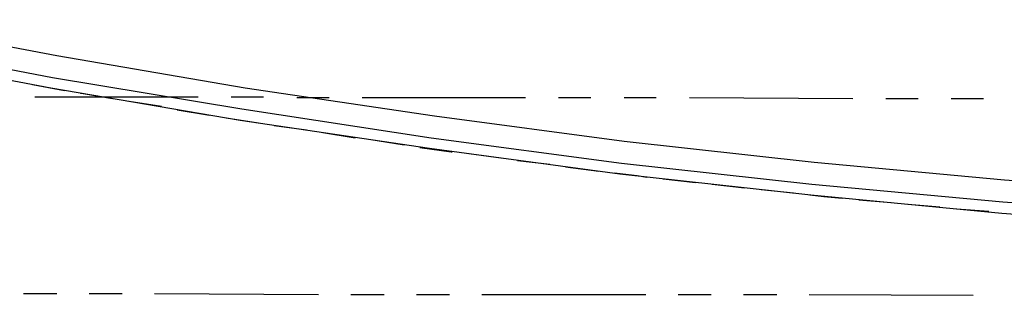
# Model space of a CAD drawing. Header units: feet. Extents: x -79 to 198, y -22 to 181.
# Tile 19 of 203: x 39.65 to 54.69, y 6.76 to 10.96. Entities that reach past the tile are written whole.
import ezdxf

# ---------------------------------------------------------------- set-up
doc = ezdxf.new("R2010")
doc.units = ezdxf.units.FT
doc.layers.add('A-LINEA', color=7, linetype='CONTINUOUS')

msp = doc.modelspace()

# ---------------------------------------------------------------- linework, layer by layer
at = {"layer": 'A-LINEA'}
for p, q in [((39.84, 9.9778), (40.3333, 9.8844)), ((39.88, 9.7911), (42.3733, 9.7911)), ((42.88, 9.7911), (43.3733, 9.7911)), ((41.32, 9.7244), (41.8133, 9.6444)), ((43.88, 9.7778), (44.3733, 9.7778)), ((44.88, 9.7778), (47.3733, 9.7778)), ((47.88, 9.7778), (48.3733, 9.7778)), ((48.88, 9.7778), (49.3733, 9.7778)), ((49.88, 9.7778), (52.3733, 9.7644)), ((52.88, 9.7644), (53.3733, 9.7644)), ((53.88, 9.7644), (54.3733, 9.7644)), ((42.0533, 9.5911), (42.5467, 9.5111)), ((42.8, 9.4711), (43.2933, 9.3911)), ((43.5333, 9.3511), (44.0267, 9.2844)), ((44.28, 9.2444), (44.7733, 9.1644)), ((45.0133, 9.1378), (45.52, 9.0578)), ((46.5067, 8.9244), (47, 8.8578)), ((47.2533, 8.8178), (47.7467, 8.7644)), ((47.9867, 8.7244), (48.4933, 8.6578)), ((49.48, 8.5378), (49.9733, 8.4844)), ((50.2267, 8.4578), (50.72, 8.4044)), ((50.9733, 8.3778), (51.4667, 8.3244)), ((52.4667, 8.2178), (52.96, 8.1778)), ((53.2133, 8.1511), (53.7067, 8.1111)), ((53.96, 8.0844), (54.4533, 8.0444)), ((39.7067, 6.7911), (40.2133, 6.7911)), ((40.7067, 6.7911), (41.2133, 6.7911)), ((41.7067, 6.7911), (44.2133, 6.7778)), ((44.7067, 6.7778), (45.2133, 6.7778)), ((45.7067, 6.7778), (46.2133, 6.7778)), ((46.7067, 6.7778), (49.2133, 6.7778)), ((49.7067, 6.7778), (50.2133, 6.7778)), ((50.7067, 6.7778), (51.2133, 6.7778)), ((51.7067, 6.7778), (54.2133, 6.7644))]:
    msp.add_line(p, q, dxfattribs=at)
for points in [[(37.3333, 10.9644), (40.2133, 10.4178), (43.0933, 9.9244), (45.9867, 9.4978), (48.88, 9.1111), (51.7867, 8.7911), (54.6933, 8.5244), (57.6, 8.3111), (60.52, 8.1378), (62.6933, 8.0711), (64.8533, 8.0444), (67.0267, 8.0711), (69.1867, 8.1511), (71.3467, 8.2844), (73.5067, 8.4711), (75.6667, 8.6978), (77.8133, 8.9778)], [(37.28, 10.6311), (40.1467, 10.0844), (43.04, 9.6044), (45.9333, 9.1644), (48.84, 8.7778), (51.7467, 8.4578), (54.6667, 8.1911), (57.5867, 7.9778), (60.5067, 7.8178), (62.68, 7.7378), (64.8533, 7.7111), (67.0267, 7.7378), (69.2, 7.8178), (71.3733, 7.9511), (73.5467, 8.1378), (75.7067, 8.3644), (77.8667, 8.6578)], [(37.24, 10.4711), (40.12, 9.9244), (43.0133, 9.4311), (45.9067, 9.0044), (48.8133, 8.6178), (51.7333, 8.2978), (54.6533, 8.0178), (57.5733, 7.8044), (60.4933, 7.6444), (62.68, 7.5644), (64.8533, 7.5511), (67.04, 7.5778), (69.2133, 7.6578), (71.3867, 7.7911), (73.56, 7.9778), (75.7333, 8.2044), (77.8933, 8.4844)], [(40.5733, 9.8444), (40.5867, 9.8444), (41.0667, 9.7644)], [(45.76, 9.0178), (46.24, 8.9511), (46.2533, 8.9511)], [(48.7333, 8.6311), (49.08, 8.5911), (49.2267, 8.5644)], [(51.72, 8.2978), (51.9333, 8.2711), (52.2133, 8.2444)]]:
    msp.add_lwpolyline(points, dxfattribs=at)

doc.saveas('drawing.dxf')
